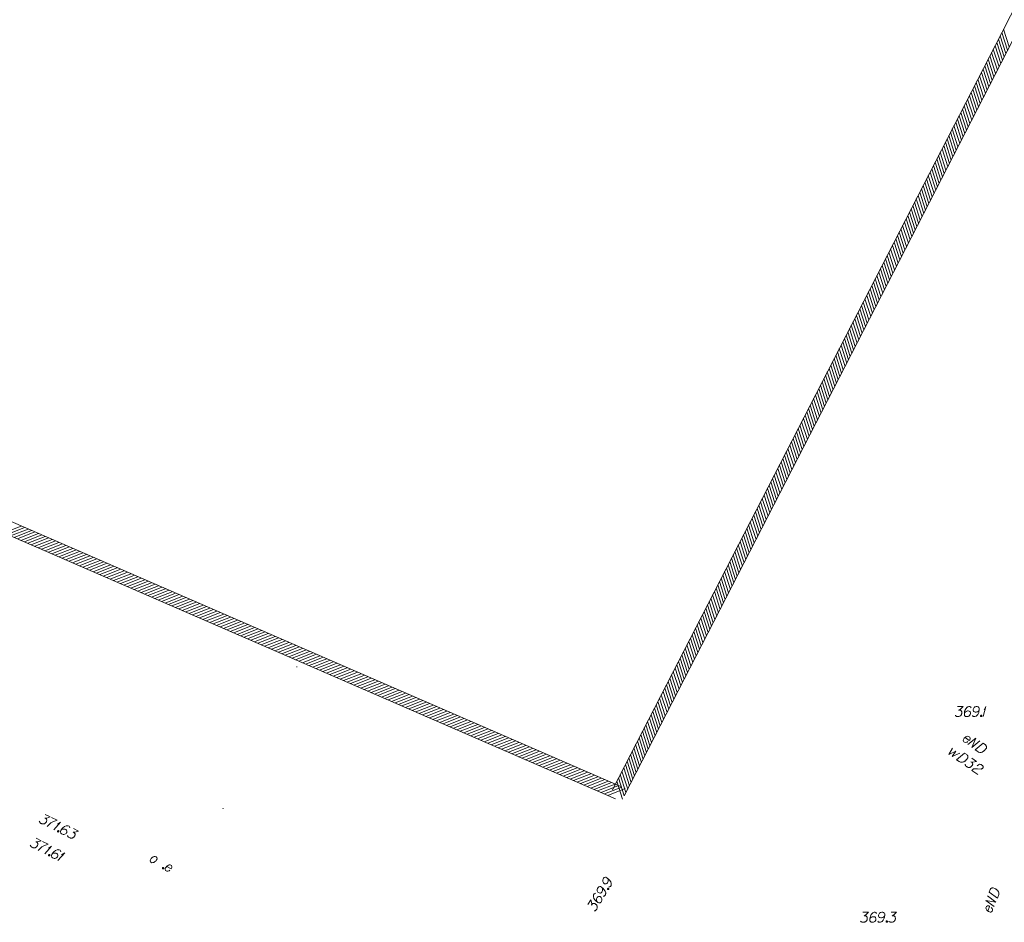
# Model space of a CAD drawing. Header units: metres. Extents: x 5555129 to 5556676, y 5635595 to 5636517.
# Tile 183 of 255: x 5556334 to 5556408, y 5636011 to 5636079. Entities that reach past the tile are written whole.
import ezdxf

# ---------------------------------------------------------------- set-up
doc = ezdxf.new("R2010")
doc.units = ezdxf.units.M
doc.header["$MEASUREMENT"] = 0
for name, color, linetype, lineweight in [('#digitalizacja', 7, 'Continuous', 18), ('#skartowane', 7, 'Continuous', 18), ('#zakres', 7, 'Continuous', 18), ('#zmodyfikowane', 7, 'Continuous', 18), ('#ZUDP', 7, 'Continuous', 18)]:
    doc.layers.add(name, color=color, linetype=linetype, lineweight=lineweight)

# ---------------------------------------------------------------- blocks, each defined once
blk = doc.blocks.new('*U1891')
at = {"layer": '#skartowane', "color": 7, "linetype": 'ByBlock', "lineweight": 18}
for q in [(5555292.002, 5636268.501), (5555292.055, 5636268.997)]:
    blk.add_line((5555292.203, 5636269.251), q, dxfattribs=at)
blk = doc.blocks.new('*U1904')
at = {"layer": '#skartowane', "color": 7, "linetype": 'ByBlock', "lineweight": 18}
for q in [(5555222.465, 5636260.029), (5555222.735, 5636260.448)]:
    blk.add_line((5555222.981, 5636260.609), q, dxfattribs=at)
blk = doc.blocks.new('*U1905')
at = {"layer": '#skartowane', "color": 7, "linetype": 'ByBlock', "lineweight": 18}
for q in [(5555221.791, 5636258.238), (5555222.063, 5636258.657)]:
    blk.add_line((5555222.309, 5636258.817), q, dxfattribs=at)
blk = doc.blocks.new('*U1906')
at = {"layer": '#skartowane', "color": 7, "linetype": 'ByBlock', "lineweight": 18}
for q in [(5555222.781, 5636257.737), (5555223.053, 5636258.155)]:
    blk.add_line((5555223.299, 5636258.315), q, dxfattribs=at)

msp = doc.modelspace()

# ---------------------------------------------------------------- hatches: boundary and pattern name
at = {"layer": '#zmodyfikowane', "linetype": 'Continuous', "lineweight": 18}
h = msp.add_hatch(color=7, dxfattribs=at)
edge = h.paths.add_edge_path()
edge.add_arc((5556355.222, 5636030.537), 0.045, 0, 360)
h = msp.add_hatch(color=7, dxfattribs=at)
edge = h.paths.add_edge_path()
edge.add_arc((5556349.702, 5636019.927), 0.045, 0, 360)

# ---------------------------------------------------------------- linework, layer by layer
at = {"layer": '#digitalizacja', "color": 1, "linetype": 'Continuous', "lineweight": 18, "flags": 128}
for points in [[(5556405.213, 5636025.252), (5556405.519, 5636025.03), (5556405.559, 5636025.075), (5556405.58, 5636025.125), (5556405.592, 5636025.182), (5556405.566, 5636025.266), (5556405.521, 5636025.306), (5556405.476, 5636025.324), (5556405.403, 5636025.333), (5556405.345, 5636025.324), (5556405.278, 5636025.292), (5556405.231, 5636025.267), (5556405.153, 5636025.2), (5556405.115, 5636025.147), (5556405.089, 5636025.101), (5556405.076, 5636025.052), (5556405.095, 5636024.958), (5556405.13, 5636024.925), (5556405.172, 5636024.903), (5556405.177, 5636024.899), (5556405.26, 5636024.883), (5556405.317, 5636024.892), (5556405.349, 5636024.906), (5556405.357, 5636024.907), (5556405.412, 5636024.933)], [(5556405.422, 5636024.714), (5556406.024, 5636025.205), (5556405.719, 5636024.5), (5556406.321, 5636024.99)], [(5556406.57, 5636024.811), (5556406.732, 5636024.693), (5556406.762, 5636024.664), (5556406.773, 5636024.649), (5556406.79, 5636024.622), (5556406.798, 5636024.602), (5556406.805, 5636024.582), (5556406.812, 5636024.541), (5556406.812, 5636024.511), (5556406.802, 5636024.446), (5556406.726, 5636024.341), (5556406.686, 5636024.297), (5556406.664, 5636024.276), (5556406.642, 5636024.256), (5556406.62, 5636024.235), (5556406.593, 5636024.218), (5556406.563, 5636024.196), (5556406.513, 5636024.167), (5556406.489, 5636024.155), (5556406.413, 5636024.13), (5556406.359, 5636024.125), (5556406.303, 5636024.129), (5556406.246, 5636024.141), (5556406.201, 5636024.159), (5556406.154, 5636024.185), (5556405.968, 5636024.32), (5556406.57, 5636024.811)], [(5556407.009, 5636013.683), (5556407.085, 5636013.869), (5556407.106, 5636013.905), (5556407.118, 5636013.92), (5556407.14, 5636013.943), (5556407.158, 5636013.955), (5556407.175, 5636013.967), (5556407.214, 5636013.983), (5556407.242, 5636013.99), (5556407.308, 5636013.995), (5556407.429, 5636013.947), (5556407.481, 5636013.919), (5556407.506, 5636013.902), (5556407.531, 5636013.886), (5556407.556, 5636013.869), (5556407.579, 5636013.847), (5556407.608, 5636013.823), (5556407.648, 5636013.781), (5556407.666, 5636013.761), (5556407.708, 5636013.693), (5556407.725, 5636013.641), (5556407.735, 5636013.587), (5556407.737, 5636013.528), (5556407.73, 5636013.48), (5556407.715, 5636013.429), (5556407.629, 5636013.215), (5556407.009, 5636013.683)], [(5556407.376, 5636012.591), (5556406.756, 5636013.06), (5556407.513, 5636012.931), (5556406.894, 5636013.399)], [(5556406.904, 5636012.261), (5556407.046, 5636012.611), (5556406.993, 5636012.638), (5556406.94, 5636012.647), (5556406.881, 5636012.646), (5556406.806, 5636012.6), (5556406.778, 5636012.547), (5556406.771, 5636012.499), (5556406.78, 5636012.426), (5556406.802, 5636012.372), (5556406.849, 5636012.315), (5556406.884, 5636012.275), (5556406.968, 5636012.215), (5556407.028, 5636012.191), (5556407.08, 5636012.176), (5556407.13, 5636012.175), (5556407.217, 5636012.216), (5556407.24, 5636012.258), (5556407.253, 5636012.304), (5556407.255, 5636012.309), (5556407.251, 5636012.394), (5556407.228, 5636012.448), (5556407.207, 5636012.475), (5556407.204, 5636012.483), (5556407.166, 5636012.53)]]:
    msp.add_lwpolyline(points, dxfattribs=at)
at = {"layer": '#digitalizacja', "color": 5, "linetype": 'Continuous', "lineweight": 18, "flags": 128}
for points in [[(5556404.271, 5636024.444), (5556404.004, 5636023.975), (5556404.516, 5636024.217), (5556404.242, 5636023.811), (5556404.812, 5636024.084)], [(5556405.174, 5636024.078), (5556405.339, 5636023.964), (5556405.37, 5636023.935), (5556405.381, 5636023.921), (5556405.399, 5636023.894), (5556405.406, 5636023.874), (5556405.414, 5636023.854), (5556405.422, 5636023.813), (5556405.423, 5636023.784), (5556405.414, 5636023.718), (5556405.34, 5636023.612), (5556405.301, 5636023.566), (5556405.28, 5636023.546), (5556405.258, 5636023.525), (5556405.236, 5636023.504), (5556405.21, 5636023.486), (5556405.18, 5636023.464), (5556405.13, 5636023.433), (5556405.107, 5636023.421), (5556405.031, 5636023.394), (5556404.977, 5636023.389), (5556404.921, 5636023.391), (5556404.864, 5636023.402), (5556404.819, 5636023.419), (5556404.772, 5636023.444), (5556404.582, 5636023.576), (5556405.174, 5636024.078)], [(5556405.728, 5636023.695), (5556406.068, 5636023.46), (5556405.793, 5636023.406), (5556405.649, 5636023.426), (5556405.737, 5636023.366), (5556405.753, 5636023.347), (5556405.759, 5636023.336), (5556405.765, 5636023.324), (5556405.772, 5636023.313), (5556405.781, 5636023.285), (5556405.781, 5636023.263), (5556405.78, 5636023.242), (5556405.775, 5636023.224), (5556405.761, 5636023.183), (5556405.746, 5636023.151), (5556405.736, 5636023.136), (5556405.723, 5636023.117), (5556405.698, 5636023.091), (5556405.679, 5636023.075), (5556405.661, 5636023.059), (5556405.646, 5636023.048), (5556405.634, 5636023.041), (5556405.623, 5636023.035), (5556405.611, 5636023.029), (5556405.592, 5636023.021), (5556405.563, 5636023.012), (5556405.539, 5636023.007), (5556405.522, 5636023.004), (5556405.501, 5636023.004), (5556405.48, 5636023.005), (5556405.454, 5636023.009), (5556405.441, 5636023.01), (5556405.4, 5636023.024), (5556405.367, 5636023.04), (5556405.345, 5636023.048), (5556405.311, 5636023.072), (5556405.275, 5636023.103), (5556405.264, 5636023.118), (5556405.253, 5636023.133), (5556405.241, 5636023.148), (5556405.234, 5636023.168), (5556405.226, 5636023.188), (5556405.215, 5636023.224), (5556405.214, 5636023.253)], [(5556406.127, 5636023.131), (5556406.216, 5636023.207), (5556406.295, 5636023.238), (5556406.355, 5636023.232), (5556406.409, 5636023.216), (5556406.446, 5636023.198), (5556406.471, 5636023.181), (5556406.511, 5636023.146), (5556406.533, 5636023.116), (5556406.545, 5636023.101), (5556406.564, 5636023.066), (5556406.565, 5636023.037), (5556406.561, 5636023.011), (5556406.556, 5636022.993), (5556406.547, 5636022.97), (5556406.53, 5636022.946), (5556406.509, 5636022.925), (5556406.494, 5636022.914), (5556406.471, 5636022.901), (5556406.443, 5636022.892), (5556406.418, 5636022.887), (5556406.135, 5636022.903), (5556405.848, 5636022.894), (5556405.723, 5636022.786), (5556406.165, 5636022.48)]]:
    msp.add_lwpolyline(points, dxfattribs=at)
at = {"layer": '#skartowane', "color": 7, "linetype": 'Continuous', "lineweight": 18, "flags": 128}
for points in [[(5556404.643, 5636027.559), (5556405.056, 5636027.559), (5556404.861, 5636027.358), (5556404.731, 5636027.293), (5556404.837, 5636027.293), (5556404.861, 5636027.287), (5556404.873, 5636027.281), (5556404.885, 5636027.275), (5556404.896, 5636027.269), (5556404.92, 5636027.251), (5556404.932, 5636027.234), (5556404.944, 5636027.216), (5556404.95, 5636027.198), (5556404.961, 5636027.157), (5556404.967, 5636027.122), (5556404.967, 5636027.104), (5556404.967, 5636027.08), (5556404.961, 5636027.045), (5556404.955, 5636027.021), (5556404.95, 5636026.998), (5556404.944, 5636026.98), (5556404.938, 5636026.968), (5556404.932, 5636026.956), (5556404.926, 5636026.944), (5556404.914, 5636026.927), (5556404.896, 5636026.903), (5556404.879, 5636026.885), (5556404.867, 5636026.874), (5556404.849, 5636026.862), (5556404.832, 5636026.85), (5556404.808, 5636026.838), (5556404.796, 5636026.832), (5556404.755, 5636026.82), (5556404.719, 5636026.815), (5556404.696, 5636026.809), (5556404.654, 5636026.809), (5556404.607, 5636026.815), (5556404.589, 5636026.82), (5556404.572, 5636026.826), (5556404.554, 5636026.832), (5556404.536, 5636026.844), (5556404.518, 5636026.856), (5556404.489, 5636026.879), (5556404.471, 5636026.903)], [(5556405.664, 5636027.476), (5556405.617, 5636027.541), (5556405.564, 5636027.559), (5556405.481, 5636027.559), (5556405.422, 5636027.535), (5556405.387, 5636027.523), (5556405.357, 5636027.505), (5556405.263, 5636027.399), (5556405.198, 5636027.257), (5556405.18, 5636027.181), (5556405.156, 5636027.009), (5556405.156, 5636026.921), (5556405.18, 5636026.885), (5556405.227, 5636026.838), (5556405.245, 5636026.826), (5556405.304, 5636026.809), (5556405.381, 5636026.809), (5556405.44, 5636026.82), (5556405.481, 5636026.832), (5556405.54, 5636026.879), (5556405.599, 5636026.974), (5556405.617, 5636027.033), (5556405.617, 5636027.08), (5556405.587, 5636027.157), (5556405.564, 5636027.186), (5556405.522, 5636027.21), (5556405.452, 5636027.228), (5556405.398, 5636027.228), (5556405.333, 5636027.21), (5556405.292, 5636027.192), (5556405.221, 5636027.145), (5556405.186, 5636027.116), (5556405.168, 5636027.098)], [(5556405.764, 5636026.891), (5556405.812, 5636026.826), (5556405.865, 5636026.809), (5556405.948, 5636026.809), (5556406.007, 5636026.832), (5556406.042, 5636026.844), (5556406.072, 5636026.862), (5556406.166, 5636026.968), (5556406.231, 5636027.11), (5556406.249, 5636027.186), (5556406.272, 5636027.358), (5556406.272, 5636027.446), (5556406.249, 5636027.482), (5556406.201, 5636027.529), (5556406.184, 5636027.541), (5556406.125, 5636027.559), (5556406.048, 5636027.559), (5556405.989, 5636027.547), (5556405.948, 5636027.535), (5556405.888, 5636027.488), (5556405.829, 5636027.393), (5556405.812, 5636027.334), (5556405.812, 5636027.287), (5556405.841, 5636027.21), (5556405.865, 5636027.181), (5556405.906, 5636027.157), (5556405.977, 5636027.139), (5556406.03, 5636027.139), (5556406.095, 5636027.157), (5556406.137, 5636027.175), (5556406.207, 5636027.222), (5556406.243, 5636027.251), (5556406.26, 5636027.269)], [(5556406.408, 5636026.909), (5556406.438, 5636026.909), (5556406.455, 5636026.897), (5556406.473, 5636026.874), (5556406.473, 5636026.844), (5556406.455, 5636026.82), (5556406.438, 5636026.809), (5556406.408, 5636026.809), (5556406.39, 5636026.82), (5556406.373, 5636026.844), (5556406.373, 5636026.874), (5556406.39, 5636026.897), (5556406.408, 5636026.909)], [(5556336.403, 5636019.494), (5556336.772, 5636019.309), (5556336.508, 5636019.217), (5556336.363, 5636019.217), (5556336.458, 5636019.169), (5556336.476, 5636019.154), (5556336.484, 5636019.143), (5556336.492, 5636019.132), (5556336.5, 5636019.122), (5556336.513, 5636019.095), (5556336.515, 5636019.074), (5556336.518, 5636019.053), (5556336.515, 5636019.035), (5556336.507, 5636018.992), (5556336.497, 5636018.958), (5556336.489, 5636018.942), (5556336.478, 5636018.921), (5556336.457, 5636018.892), (5556336.441, 5636018.874), (5556336.425, 5636018.855), (5556336.412, 5636018.842), (5556336.401, 5636018.834), (5556336.391, 5636018.826), (5556336.38, 5636018.818), (5556336.362, 5636018.808), (5556336.335, 5636018.795), (5556336.311, 5636018.787), (5556336.296, 5636018.782), (5556336.274, 5636018.779), (5556336.253, 5636018.776), (5556336.227, 5636018.776), (5556336.214, 5636018.776), (5556336.171, 5636018.785), (5556336.137, 5636018.795), (5556336.113, 5636018.801), (5556336.076, 5636018.819), (5556336.037, 5636018.846), (5556336.024, 5636018.859), (5556336.011, 5636018.872), (5556335.997, 5636018.885), (5556335.987, 5636018.904), (5556335.976, 5636018.922), (5556335.961, 5636018.957), (5556335.955, 5636018.986)], [(5556336.862, 5636019.264), (5556337.284, 5636019.051), (5556337.244, 5636019.038), (5556337.009, 5636018.952), (5556336.829, 5636018.857), (5556336.678, 5636018.715), (5556336.556, 5636018.578)], [(5556338.238, 5636018.479), (5556338.225, 5636018.558), (5556338.186, 5636018.598), (5556338.112, 5636018.635), (5556338.049, 5636018.64), (5556338.012, 5636018.646), (5556337.977, 5636018.643), (5556337.845, 5636018.591), (5556337.724, 5636018.493), (5556337.673, 5636018.433), (5556337.575, 5636018.29), (5556337.535, 5636018.211), (5556337.541, 5636018.169), (5556337.562, 5636018.105), (5556337.572, 5636018.087), (5556337.617, 5636018.044), (5556337.685, 5636018.01), (5556337.743, 5636017.994), (5556337.786, 5636017.986), (5556337.86, 5636018.002), (5556337.955, 5636018.059), (5556337.997, 5636018.104), (5556338.018, 5636018.146), (5556338.027, 5636018.228), (5556338.019, 5636018.265), (5556337.992, 5636018.305), (5556337.937, 5636018.353), (5556337.89, 5636018.377), (5556337.824, 5636018.39), (5556337.779, 5636018.393), (5556337.694, 5636018.382), (5556337.649, 5636018.372), (5556337.625, 5636018.364)], [(5556338.518, 5636018.431), (5556338.888, 5636018.245), (5556338.623, 5636018.153), (5556338.478, 5636018.153), (5556338.573, 5636018.106), (5556338.591, 5636018.09), (5556338.599, 5636018.079), (5556338.607, 5636018.069), (5556338.615, 5636018.058), (5556338.628, 5636018.032), (5556338.631, 5636018.01), (5556338.633, 5636017.989), (5556338.631, 5636017.971), (5556338.623, 5636017.929), (5556338.612, 5636017.894), (5556338.604, 5636017.878), (5556338.593, 5636017.857), (5556338.572, 5636017.828), (5556338.556, 5636017.81), (5556338.541, 5636017.791), (5556338.527, 5636017.778), (5556338.517, 5636017.77), (5556338.506, 5636017.762), (5556338.496, 5636017.755), (5556338.477, 5636017.744), (5556338.451, 5636017.731), (5556338.427, 5636017.723), (5556338.411, 5636017.718), (5556338.39, 5636017.715), (5556338.369, 5636017.713), (5556338.342, 5636017.713), (5556338.329, 5636017.713), (5556338.287, 5636017.721), (5556338.253, 5636017.731), (5556338.229, 5636017.737), (5556338.192, 5636017.755), (5556338.152, 5636017.782), (5556338.139, 5636017.795), (5556338.126, 5636017.808), (5556338.113, 5636017.821), (5556338.102, 5636017.84), (5556338.092, 5636017.858), (5556338.076, 5636017.893), (5556338.071, 5636017.922)], [(5556335.732, 5636017.706), (5556336.101, 5636017.519), (5556335.836, 5636017.428), (5556335.691, 5636017.429), (5556335.786, 5636017.381), (5556335.804, 5636017.365), (5556335.812, 5636017.354), (5556335.82, 5636017.344), (5556335.828, 5636017.333), (5556335.841, 5636017.306), (5556335.844, 5636017.285), (5556335.846, 5636017.264), (5556335.843, 5636017.246), (5556335.835, 5636017.203), (5556335.825, 5636017.169), (5556335.817, 5636017.153), (5556335.806, 5636017.132), (5556335.785, 5636017.103), (5556335.769, 5636017.085), (5556335.753, 5636017.067), (5556335.739, 5636017.053), (5556335.729, 5636017.046), (5556335.718, 5636017.038), (5556335.708, 5636017.03), (5556335.689, 5636017.019), (5556335.663, 5636017.006), (5556335.639, 5636016.998), (5556335.623, 5636016.993), (5556335.602, 5636016.991), (5556335.581, 5636016.988), (5556335.554, 5636016.988), (5556335.541, 5636016.988), (5556335.499, 5636016.997), (5556335.465, 5636017.007), (5556335.441, 5636017.013), (5556335.404, 5636017.031), (5556335.365, 5636017.058), (5556335.351, 5636017.071), (5556335.338, 5636017.085), (5556335.325, 5636017.098), (5556335.315, 5636017.116), (5556335.304, 5636017.135), (5556335.288, 5636017.169), (5556335.283, 5636017.198)], [(5556337.382, 5636018.275), (5556337.409, 5636018.261), (5556337.419, 5636018.243), (5556337.424, 5636018.214), (5556337.411, 5636018.187), (5556337.385, 5636018.174), (5556337.364, 5636018.172), (5556337.337, 5636018.185), (5556337.327, 5636018.204), (5556337.321, 5636018.233), (5556337.335, 5636018.259), (5556337.361, 5636018.272), (5556337.382, 5636018.275)], [(5556336.191, 5636017.474), (5556336.612, 5636017.26), (5556336.572, 5636017.247), (5556336.337, 5636017.161), (5556336.157, 5636017.067), (5556336.006, 5636016.925), (5556335.883, 5636016.789)], [(5556336.708, 5636016.483), (5556336.735, 5636016.47), (5556336.745, 5636016.452), (5556336.75, 5636016.422), (5556336.737, 5636016.396), (5556336.71, 5636016.383), (5556336.689, 5636016.38), (5556336.663, 5636016.394), (5556336.653, 5636016.412), (5556336.647, 5636016.441), (5556336.661, 5636016.468), (5556336.687, 5636016.481), (5556336.708, 5636016.483)], [(5556337.565, 5636016.685), (5556337.552, 5636016.764), (5556337.513, 5636016.804), (5556337.439, 5636016.841), (5556337.376, 5636016.847), (5556337.339, 5636016.853), (5556337.304, 5636016.85), (5556337.172, 5636016.798), (5556337.05, 5636016.701), (5556337, 5636016.64), (5556336.901, 5636016.498), (5556336.861, 5636016.419), (5556336.866, 5636016.377), (5556336.887, 5636016.313), (5556336.898, 5636016.295), (5556336.942, 5636016.252), (5556337.011, 5636016.218), (5556337.069, 5636016.202), (5556337.111, 5636016.193), (5556337.185, 5636016.209), (5556337.28, 5636016.267), (5556337.323, 5636016.311), (5556337.344, 5636016.353), (5556337.352, 5636016.435), (5556337.345, 5636016.472), (5556337.318, 5636016.512), (5556337.263, 5636016.56), (5556337.216, 5636016.584), (5556337.15, 5636016.597), (5556337.105, 5636016.6), (5556337.021, 5636016.59), (5556336.976, 5636016.58), (5556336.952, 5636016.572)], [(5556378.56, 5636014.063), (5556378.64, 5636014.07), (5556378.682, 5636014.107), (5556378.725, 5636014.178), (5556378.735, 5636014.24), (5556378.743, 5636014.277), (5556378.743, 5636014.311), (5556378.7, 5636014.447), (5556378.612, 5636014.576), (5556378.555, 5636014.63), (5556378.421, 5636014.738), (5556378.345, 5636014.784), (5556378.302, 5636014.782), (5556378.237, 5636014.766), (5556378.218, 5636014.757), (5556378.173, 5636014.715), (5556378.133, 5636014.649), (5556378.113, 5636014.593), (5556378.102, 5636014.551), (5556378.112, 5636014.476), (5556378.163, 5636014.377), (5556378.204, 5636014.331), (5556378.245, 5636014.307), (5556378.326, 5636014.293), (5556378.363, 5636014.298), (5556378.405, 5636014.321), (5556378.456, 5636014.373), (5556378.484, 5636014.419), (5556378.502, 5636014.483), (5556378.508, 5636014.528), (5556378.504, 5636014.613), (5556378.497, 5636014.659), (5556378.491, 5636014.683)], [(5556378.144, 5636013.369), (5556378.224, 5636013.376), (5556378.266, 5636013.413), (5556378.309, 5636013.484), (5556378.319, 5636013.547), (5556378.327, 5636013.583), (5556378.327, 5636013.617), (5556378.284, 5636013.753), (5556378.196, 5636013.882), (5556378.139, 5636013.936), (5556378.005, 5636014.045), (5556377.929, 5636014.09), (5556377.886, 5636014.088), (5556377.821, 5636014.072), (5556377.802, 5636014.063), (5556377.757, 5636014.021), (5556377.717, 5636013.956), (5556377.697, 5636013.899), (5556377.686, 5636013.857), (5556377.696, 5636013.782), (5556377.746, 5636013.683), (5556377.788, 5636013.638), (5556377.829, 5636013.613), (5556377.91, 5636013.599), (5556377.947, 5636013.604), (5556377.989, 5636013.627), (5556378.04, 5636013.679), (5556378.068, 5636013.725), (5556378.086, 5636013.79), (5556378.092, 5636013.834), (5556378.088, 5636013.919), (5556378.081, 5636013.965), (5556378.075, 5636013.989)], [(5556378.459, 5636013.93), (5556378.475, 5636013.956), (5556378.494, 5636013.965), (5556378.523, 5636013.968), (5556378.549, 5636013.953), (5556378.56, 5636013.925), (5556378.561, 5636013.904), (5556378.545, 5636013.879), (5556378.526, 5636013.87), (5556378.497, 5636013.867), (5556378.472, 5636013.882), (5556378.46, 5636013.909), (5556378.459, 5636013.93)], [(5556377.591, 5636013.584), (5556377.511, 5636013.577), (5556377.468, 5636013.54), (5556377.426, 5636013.469), (5556377.415, 5636013.407), (5556377.407, 5636013.37), (5556377.407, 5636013.336), (5556377.45, 5636013.2), (5556377.538, 5636013.071), (5556377.595, 5636013.017), (5556377.729, 5636012.908), (5556377.805, 5636012.863), (5556377.848, 5636012.865), (5556377.913, 5636012.881), (5556377.932, 5636012.89), (5556377.978, 5636012.932), (5556378.017, 5636012.998), (5556378.037, 5636013.054), (5556378.048, 5636013.096), (5556378.038, 5636013.171), (5556377.988, 5636013.27), (5556377.946, 5636013.316), (5556377.906, 5636013.34), (5556377.825, 5636013.354), (5556377.787, 5636013.349), (5556377.746, 5636013.326), (5556377.694, 5636013.274), (5556377.667, 5636013.228), (5556377.648, 5636013.164), (5556377.642, 5636013.119), (5556377.646, 5636013.034), (5556377.654, 5636012.988), (5556377.66, 5636012.964)], [(5556376.994, 5636012.75), (5556377.207, 5636013.105), (5556377.279, 5636012.834), (5556377.268, 5636012.69), (5556377.322, 5636012.781), (5556377.34, 5636012.798), (5556377.351, 5636012.805), (5556377.362, 5636012.812), (5556377.373, 5636012.819), (5556377.4, 5636012.83), (5556377.422, 5636012.831), (5556377.443, 5636012.832), (5556377.461, 5636012.828), (5556377.503, 5636012.817), (5556377.536, 5636012.804), (5556377.551, 5636012.795), (5556377.572, 5636012.783), (5556377.599, 5636012.76), (5556377.616, 5636012.742), (5556377.633, 5636012.725), (5556377.645, 5636012.711), (5556377.653, 5636012.7), (5556377.66, 5636012.689), (5556377.667, 5636012.678), (5556377.676, 5636012.658), (5556377.687, 5636012.631), (5556377.693, 5636012.607), (5556377.697, 5636012.59), (5556377.698, 5636012.569), (5556377.699, 5636012.548), (5556377.697, 5636012.522), (5556377.696, 5636012.508), (5556377.685, 5636012.467), (5556377.672, 5636012.433), (5556377.665, 5636012.41), (5556377.644, 5636012.375), (5556377.614, 5636012.337), (5556377.6, 5636012.325), (5556377.586, 5636012.313), (5556377.572, 5636012.301), (5556377.552, 5636012.292), (5556377.533, 5636012.282), (5556377.498, 5636012.269), (5556377.468, 5636012.266)], [(5556397.569, 5636012.165), (5556397.983, 5636012.165), (5556397.788, 5636011.965), (5556397.658, 5636011.9), (5556397.764, 5636011.9), (5556397.788, 5636011.894), (5556397.799, 5636011.888), (5556397.811, 5636011.882), (5556397.823, 5636011.876), (5556397.847, 5636011.858), (5556397.858, 5636011.841), (5556397.87, 5636011.823), (5556397.876, 5636011.805), (5556397.888, 5636011.764), (5556397.894, 5636011.728), (5556397.894, 5636011.711), (5556397.894, 5636011.687), (5556397.888, 5636011.652), (5556397.882, 5636011.628), (5556397.876, 5636011.604), (5556397.87, 5636011.587), (5556397.864, 5636011.575), (5556397.858, 5636011.563), (5556397.853, 5636011.551), (5556397.841, 5636011.534), (5556397.823, 5636011.51), (5556397.805, 5636011.492), (5556397.794, 5636011.48), (5556397.776, 5636011.469), (5556397.758, 5636011.457), (5556397.735, 5636011.445), (5556397.723, 5636011.439), (5556397.681, 5636011.427), (5556397.646, 5636011.421), (5556397.622, 5636011.415), (5556397.581, 5636011.415), (5556397.534, 5636011.421), (5556397.516, 5636011.427), (5556397.498, 5636011.433), (5556397.481, 5636011.439), (5556397.463, 5636011.451), (5556397.445, 5636011.463), (5556397.416, 5636011.486), (5556397.398, 5636011.51)], [(5556398.591, 5636012.083), (5556398.543, 5636012.148), (5556398.49, 5636012.165), (5556398.408, 5636012.165), (5556398.349, 5636012.142), (5556398.313, 5636012.13), (5556398.284, 5636012.112), (5556398.189, 5636012.006), (5556398.124, 5636011.864), (5556398.106, 5636011.788), (5556398.083, 5636011.616), (5556398.083, 5636011.528), (5556398.106, 5636011.492), (5556398.154, 5636011.445), (5556398.171, 5636011.433), (5556398.231, 5636011.415), (5556398.307, 5636011.415), (5556398.366, 5636011.427), (5556398.408, 5636011.439), (5556398.467, 5636011.486), (5556398.526, 5636011.581), (5556398.543, 5636011.64), (5556398.543, 5636011.687), (5556398.514, 5636011.764), (5556398.49, 5636011.793), (5556398.449, 5636011.817), (5556398.378, 5636011.835), (5556398.325, 5636011.835), (5556398.26, 5636011.817), (5556398.219, 5636011.799), (5556398.148, 5636011.752), (5556398.112, 5636011.723), (5556398.095, 5636011.705)], [(5556398.691, 5636011.498), (5556398.738, 5636011.433), (5556398.791, 5636011.415), (5556398.874, 5636011.415), (5556398.933, 5636011.439), (5556398.969, 5636011.451), (5556398.998, 5636011.469), (5556399.093, 5636011.575), (5556399.158, 5636011.717), (5556399.175, 5636011.793), (5556399.199, 5636011.965), (5556399.199, 5636012.053), (5556399.175, 5636012.089), (5556399.128, 5636012.136), (5556399.11, 5636012.148), (5556399.051, 5636012.165), (5556398.975, 5636012.165), (5556398.915, 5636012.154), (5556398.874, 5636012.142), (5556398.815, 5636012.095), (5556398.756, 5636012), (5556398.738, 5636011.941), (5556398.738, 5636011.894), (5556398.768, 5636011.817), (5556398.791, 5636011.788), (5556398.833, 5636011.764), (5556398.904, 5636011.746), (5556398.957, 5636011.746), (5556399.022, 5636011.764), (5556399.063, 5636011.782), (5556399.134, 5636011.829), (5556399.169, 5636011.858), (5556399.187, 5636011.876)], [(5556399.671, 5636012.165), (5556400.085, 5636012.165), (5556399.89, 5636011.965), (5556399.76, 5636011.9), (5556399.866, 5636011.9), (5556399.89, 5636011.894), (5556399.902, 5636011.888), (5556399.913, 5636011.882), (5556399.925, 5636011.876), (5556399.949, 5636011.858), (5556399.961, 5636011.841), (5556399.972, 5636011.823), (5556399.978, 5636011.805), (5556399.99, 5636011.764), (5556399.996, 5636011.728), (5556399.996, 5636011.711), (5556399.996, 5636011.687), (5556399.99, 5636011.652), (5556399.984, 5636011.628), (5556399.978, 5636011.604), (5556399.972, 5636011.587), (5556399.967, 5636011.575), (5556399.961, 5636011.563), (5556399.955, 5636011.551), (5556399.943, 5636011.534), (5556399.925, 5636011.51), (5556399.908, 5636011.492), (5556399.896, 5636011.48), (5556399.878, 5636011.469), (5556399.86, 5636011.457), (5556399.837, 5636011.445), (5556399.825, 5636011.439), (5556399.783, 5636011.427), (5556399.748, 5636011.421), (5556399.724, 5636011.415), (5556399.683, 5636011.415), (5556399.636, 5636011.421), (5556399.618, 5636011.427), (5556399.6, 5636011.433), (5556399.583, 5636011.439), (5556399.565, 5636011.451), (5556399.547, 5636011.463), (5556399.518, 5636011.486), (5556399.5, 5636011.51)], [(5556399.335, 5636011.516), (5556399.364, 5636011.516), (5556399.382, 5636011.504), (5556399.4, 5636011.48), (5556399.4, 5636011.451), (5556399.382, 5636011.427), (5556399.364, 5636011.415), (5556399.335, 5636011.415), (5556399.317, 5636011.427), (5556399.299, 5636011.451), (5556399.299, 5636011.48), (5556399.317, 5636011.504), (5556399.335, 5636011.516)]]:
    msp.add_lwpolyline(points, dxfattribs=at)
at = {"layer": '#zakres', "color": 134, "linetype": 'Continuous', "lineweight": 18}
for p, q in [((5556437.027, 5636134.536), (5556407.927, 5636077.936)), ((5556408.521, 5636076.916), (5556408.094, 5636078.249)), ((5556407.927, 5636077.936), (5556378.827, 5636021.336)), ((5556408.816, 5636077.479), (5556379.716, 5636020.879)), ((5556408.137, 5636076.169), (5556407.71, 5636077.502)), ((5556408.265, 5636076.418), (5556407.838, 5636077.751)), ((5556408.393, 5636076.667), (5556407.966, 5636078)), ((5556407.753, 5636075.422), (5556407.325, 5636076.755)), ((5556407.881, 5636075.671), (5556407.454, 5636077.004)), ((5556408.009, 5636075.92), (5556407.582, 5636077.253)), ((5556407.369, 5636074.675), (5556406.941, 5636076.008)), ((5556407.497, 5636074.924), (5556407.069, 5636076.257)), ((5556407.625, 5636075.173), (5556407.197, 5636076.506)), ((5556406.985, 5636073.928), (5556406.557, 5636075.261)), ((5556407.113, 5636074.177), (5556406.685, 5636075.51)), ((5556407.241, 5636074.426), (5556406.813, 5636075.759)), ((5556406.601, 5636073.181), (5556406.173, 5636074.514)), ((5556406.729, 5636073.43), (5556406.301, 5636074.763)), ((5556406.857, 5636073.679), (5556406.429, 5636075.012)), ((5556406.217, 5636072.434), (5556405.789, 5636073.767)), ((5556406.345, 5636072.683), (5556405.917, 5636074.016)), ((5556406.473, 5636072.932), (5556406.045, 5636074.265)), ((5556405.833, 5636071.687), (5556405.405, 5636073.02)), ((5556405.961, 5636071.936), (5556405.533, 5636073.269)), ((5556406.089, 5636072.185), (5556405.661, 5636073.518)), ((5556405.449, 5636070.94), (5556405.021, 5636072.273)), ((5556405.577, 5636071.189), (5556405.149, 5636072.522)), ((5556405.705, 5636071.438), (5556405.277, 5636072.771)), ((5556405.065, 5636070.193), (5556404.637, 5636071.526)), ((5556405.193, 5636070.442), (5556404.765, 5636071.775)), ((5556405.321, 5636070.691), (5556404.893, 5636072.024)), ((5556404.681, 5636069.446), (5556404.253, 5636070.779)), ((5556404.809, 5636069.695), (5556404.381, 5636071.028)), ((5556404.937, 5636069.944), (5556404.509, 5636071.277)), ((5556404.296, 5636068.699), (5556403.869, 5636070.032)), ((5556404.425, 5636068.948), (5556403.997, 5636070.281)), ((5556404.553, 5636069.197), (5556404.125, 5636070.53)), ((5556403.912, 5636067.952), (5556403.485, 5636069.285)), ((5556404.04, 5636068.201), (5556403.613, 5636069.534)), ((5556404.168, 5636068.45), (5556403.741, 5636069.783)), ((5556403.528, 5636067.205), (5556403.101, 5636068.538)), ((5556403.656, 5636067.454), (5556403.229, 5636068.787)), ((5556403.784, 5636067.703), (5556403.357, 5636069.036)), ((5556403.144, 5636066.458), (5556402.716, 5636067.791)), ((5556403.272, 5636066.707), (5556402.845, 5636068.04)), ((5556403.4, 5636066.956), (5556402.973, 5636068.289)), ((5556402.76, 5636065.711), (5556402.332, 5636067.044)), ((5556402.888, 5636065.96), (5556402.46, 5636067.293)), ((5556403.016, 5636066.209), (5556402.588, 5636067.542)), ((5556402.376, 5636064.964), (5556401.948, 5636066.297)), ((5556402.504, 5636065.213), (5556402.076, 5636066.546)), ((5556402.632, 5636065.462), (5556402.204, 5636066.795)), ((5556401.992, 5636064.217), (5556401.564, 5636065.55)), ((5556402.12, 5636064.466), (5556401.692, 5636065.799)), ((5556402.248, 5636064.715), (5556401.82, 5636066.048)), ((5556401.608, 5636063.47), (5556401.18, 5636064.803)), ((5556401.736, 5636063.719), (5556401.308, 5636065.052)), ((5556401.864, 5636063.968), (5556401.436, 5636065.301)), ((5556401.224, 5636062.722), (5556400.796, 5636064.056)), ((5556401.352, 5636062.972), (5556400.924, 5636064.305)), ((5556401.48, 5636063.221), (5556401.052, 5636064.554)), ((5556400.84, 5636061.975), (5556400.412, 5636063.308)), ((5556400.968, 5636062.224), (5556400.54, 5636063.558)), ((5556401.096, 5636062.473), (5556400.668, 5636063.807)), ((5556400.456, 5636061.228), (5556400.028, 5636062.561)), ((5556400.584, 5636061.477), (5556400.156, 5636062.81)), ((5556400.712, 5636061.726), (5556400.284, 5636063.059)), ((5556400.072, 5636060.481), (5556399.644, 5636061.814)), ((5556400.2, 5636060.73), (5556399.772, 5636062.063)), ((5556400.328, 5636060.979), (5556399.9, 5636062.312)), ((5556399.816, 5636059.983), (5556399.388, 5636061.316)), ((5556399.944, 5636060.232), (5556399.516, 5636061.565)), ((5556399.431, 5636059.236), (5556399.004, 5636060.569)), ((5556399.559, 5636059.485), (5556399.132, 5636060.818)), ((5556399.688, 5636059.734), (5556399.26, 5636061.067)), ((5556399.047, 5636058.489), (5556398.62, 5636059.822)), ((5556399.175, 5636058.738), (5556398.748, 5636060.071)), ((5556399.303, 5636058.987), (5556398.876, 5636060.32)), ((5556398.663, 5636057.742), (5556398.236, 5636059.075)), ((5556398.791, 5636057.991), (5556398.364, 5636059.324)), ((5556398.919, 5636058.24), (5556398.492, 5636059.573)), ((5556398.279, 5636056.995), (5556397.851, 5636058.328)), ((5556398.407, 5636057.244), (5556397.979, 5636058.577)), ((5556398.535, 5636057.493), (5556398.107, 5636058.826)), ((5556397.895, 5636056.248), (5556397.467, 5636057.581)), ((5556398.023, 5636056.497), (5556397.595, 5636057.83)), ((5556398.151, 5636056.746), (5556397.723, 5636058.079)), ((5556397.511, 5636055.501), (5556397.083, 5636056.834)), ((5556397.639, 5636055.75), (5556397.211, 5636057.083)), ((5556397.767, 5636055.999), (5556397.339, 5636057.332)), ((5556397.127, 5636054.754), (5556396.699, 5636056.087)), ((5556397.255, 5636055.003), (5556396.827, 5636056.336)), ((5556397.383, 5636055.252), (5556396.955, 5636056.585)), ((5556396.743, 5636054.007), (5556396.315, 5636055.34)), ((5556396.871, 5636054.256), (5556396.443, 5636055.589)), ((5556396.999, 5636054.505), (5556396.571, 5636055.838)), ((5556396.359, 5636053.26), (5556395.931, 5636054.593)), ((5556396.487, 5636053.509), (5556396.059, 5636054.842)), ((5556396.615, 5636053.758), (5556396.187, 5636055.091)), ((5556395.975, 5636052.513), (5556395.547, 5636053.846)), ((5556396.103, 5636052.762), (5556395.675, 5636054.095)), ((5556396.231, 5636053.011), (5556395.803, 5636054.344)), ((5556395.591, 5636051.766), (5556395.163, 5636053.099)), ((5556395.719, 5636052.015), (5556395.291, 5636053.348)), ((5556395.847, 5636052.264), (5556395.419, 5636053.597)), ((5556395.207, 5636051.019), (5556394.779, 5636052.352)), ((5556395.335, 5636051.268), (5556394.907, 5636052.601)), ((5556395.463, 5636051.517), (5556395.035, 5636052.85)), ((5556394.822, 5636050.272), (5556394.395, 5636051.605)), ((5556394.95, 5636050.521), (5556394.523, 5636051.854)), ((5556395.079, 5636050.77), (5556394.651, 5636052.103)), ((5556394.438, 5636049.525), (5556394.011, 5636050.858)), ((5556394.566, 5636049.774), (5556394.139, 5636051.107)), ((5556394.694, 5636050.023), (5556394.267, 5636051.356)), ((5556394.054, 5636048.778), (5556393.627, 5636050.111)), ((5556394.182, 5636049.027), (5556393.755, 5636050.36)), ((5556394.31, 5636049.276), (5556393.883, 5636050.609)), ((5556379.471, 5636021.566), (5556315.45, 5636049.401)), ((5556393.67, 5636048.031), (5556393.242, 5636049.364)), ((5556393.798, 5636048.28), (5556393.37, 5636049.613)), ((5556393.926, 5636048.529), (5556393.499, 5636049.862)), ((5556393.286, 5636047.284), (5556392.858, 5636048.617)), ((5556393.414, 5636047.533), (5556392.986, 5636048.866)), ((5556393.542, 5636047.782), (5556393.114, 5636049.115)), ((5556379.072, 5636020.649), (5556315.051, 5636048.484)), ((5556392.902, 5636046.536), (5556392.474, 5636047.87)), ((5556393.03, 5636046.785), (5556392.602, 5636048.119)), ((5556393.158, 5636047.034), (5556392.73, 5636048.368)), ((5556392.518, 5636045.789), (5556392.09, 5636047.122)), ((5556392.646, 5636046.038), (5556392.218, 5636047.371)), ((5556392.774, 5636046.287), (5556392.346, 5636047.62)), ((5556392.134, 5636045.042), (5556391.706, 5636046.375)), ((5556392.262, 5636045.291), (5556391.834, 5636046.624)), ((5556392.39, 5636045.54), (5556391.962, 5636046.873)), ((5556391.75, 5636044.295), (5556391.322, 5636045.628)), ((5556391.878, 5636044.544), (5556391.45, 5636045.877)), ((5556392.006, 5636044.793), (5556391.578, 5636046.126)), ((5556391.366, 5636043.548), (5556390.938, 5636044.881)), ((5556391.494, 5636043.797), (5556391.066, 5636045.13)), ((5556391.622, 5636044.046), (5556391.194, 5636045.379)), ((5556390.982, 5636042.801), (5556390.554, 5636044.134)), ((5556391.11, 5636043.05), (5556390.682, 5636044.383)), ((5556391.238, 5636043.299), (5556390.81, 5636044.632)), ((5556390.726, 5636042.303), (5556390.298, 5636043.636)), ((5556390.854, 5636042.552), (5556390.426, 5636043.885)), ((5556390.341, 5636041.556), (5556389.914, 5636042.889)), ((5556390.47, 5636041.805), (5556390.042, 5636043.138)), ((5556390.598, 5636042.054), (5556390.17, 5636043.387)), ((5556389.957, 5636040.809), (5556389.53, 5636042.142)), ((5556390.085, 5636041.058), (5556389.658, 5636042.391)), ((5556390.213, 5636041.307), (5556389.786, 5636042.64)), ((5556389.573, 5636040.062), (5556389.146, 5636041.395)), ((5556389.701, 5636040.311), (5556389.274, 5636041.644)), ((5556389.829, 5636040.56), (5556389.402, 5636041.893)), ((5556333.299, 5636040.556), (5556334.601, 5636041.069)), ((5556333.555, 5636040.444), (5556334.858, 5636040.957)), ((5556333.812, 5636040.332), (5556335.115, 5636040.846)), ((5556334.069, 5636040.221), (5556335.371, 5636040.734)), ((5556334.326, 5636040.109), (5556335.628, 5636040.622)), ((5556334.582, 5636039.997), (5556335.885, 5636040.511)), ((5556389.189, 5636039.315), (5556388.761, 5636040.648)), ((5556389.317, 5636039.564), (5556388.89, 5636040.897)), ((5556389.445, 5636039.813), (5556389.018, 5636041.146)), ((5556334.839, 5636039.886), (5556336.142, 5636040.399)), ((5556335.096, 5636039.774), (5556336.399, 5636040.287)), ((5556335.353, 5636039.663), (5556336.655, 5636040.176)), ((5556335.61, 5636039.551), (5556336.912, 5636040.064)), ((5556335.866, 5636039.439), (5556337.169, 5636039.952)), ((5556336.123, 5636039.328), (5556337.426, 5636039.841)), ((5556336.38, 5636039.216), (5556337.682, 5636039.729)), ((5556388.805, 5636038.568), (5556388.377, 5636039.901)), ((5556388.933, 5636038.817), (5556388.505, 5636040.15)), ((5556389.061, 5636039.066), (5556388.633, 5636040.399)), ((5556336.637, 5636039.104), (5556337.939, 5636039.617)), ((5556336.893, 5636038.993), (5556338.196, 5636039.506)), ((5556337.15, 5636038.881), (5556338.453, 5636039.394)), ((5556337.407, 5636038.769), (5556338.71, 5636039.283)), ((5556337.664, 5636038.658), (5556338.966, 5636039.171)), ((5556337.921, 5636038.546), (5556339.223, 5636039.059)), ((5556388.421, 5636037.821), (5556387.993, 5636039.154)), ((5556388.549, 5636038.07), (5556388.121, 5636039.403)), ((5556388.677, 5636038.319), (5556388.249, 5636039.652)), ((5556338.177, 5636038.434), (5556339.48, 5636038.948)), ((5556338.434, 5636038.323), (5556339.737, 5636038.836)), ((5556338.691, 5636038.211), (5556339.994, 5636038.724)), ((5556338.948, 5636038.1), (5556340.25, 5636038.613)), ((5556339.204, 5636037.988), (5556340.507, 5636038.501)), ((5556339.461, 5636037.876), (5556340.764, 5636038.389)), ((5556339.718, 5636037.765), (5556341.021, 5636038.278)), ((5556388.037, 5636037.074), (5556387.609, 5636038.407)), ((5556388.165, 5636037.323), (5556387.737, 5636038.656)), ((5556388.293, 5636037.572), (5556387.865, 5636038.905)), ((5556339.975, 5636037.653), (5556341.277, 5636038.166)), ((5556340.232, 5636037.541), (5556341.534, 5636038.054)), ((5556340.488, 5636037.43), (5556341.791, 5636037.943)), ((5556340.745, 5636037.318), (5556342.048, 5636037.831)), ((5556341.002, 5636037.206), (5556342.305, 5636037.72)), ((5556341.259, 5636037.095), (5556342.561, 5636037.608)), ((5556387.653, 5636036.327), (5556387.225, 5636037.66)), ((5556387.781, 5636036.576), (5556387.353, 5636037.909)), ((5556387.909, 5636036.825), (5556387.481, 5636038.158)), ((5556341.516, 5636036.983), (5556342.818, 5636037.496)), ((5556341.772, 5636036.871), (5556343.075, 5636037.385)), ((5556342.029, 5636036.76), (5556343.332, 5636037.273)), ((5556342.286, 5636036.648), (5556343.588, 5636037.161)), ((5556342.543, 5636036.537), (5556343.845, 5636037.05)), ((5556342.799, 5636036.425), (5556344.102, 5636036.938)), ((5556343.056, 5636036.313), (5556344.359, 5636036.826)), ((5556387.269, 5636035.58), (5556386.841, 5636036.913)), ((5556387.397, 5636035.829), (5556386.969, 5636037.162)), ((5556387.525, 5636036.078), (5556387.097, 5636037.411)), ((5556343.313, 5636036.202), (5556344.616, 5636036.715)), ((5556343.57, 5636036.09), (5556344.872, 5636036.603)), ((5556343.827, 5636035.978), (5556345.129, 5636036.491)), ((5556344.083, 5636035.867), (5556345.386, 5636036.38)), ((5556344.34, 5636035.755), (5556345.643, 5636036.268)), ((5556344.597, 5636035.643), (5556345.899, 5636036.157)), ((5556344.854, 5636035.532), (5556346.156, 5636036.045)), ((5556386.885, 5636034.833), (5556386.457, 5636036.166)), ((5556387.013, 5636035.082), (5556386.585, 5636036.415)), ((5556387.141, 5636035.331), (5556386.713, 5636036.664)), ((5556345.11, 5636035.42), (5556346.413, 5636035.933)), ((5556345.367, 5636035.308), (5556346.67, 5636035.822)), ((5556345.624, 5636035.197), (5556346.927, 5636035.71)), ((5556345.881, 5636035.085), (5556347.183, 5636035.598)), ((5556346.138, 5636034.974), (5556347.44, 5636035.487)), ((5556346.394, 5636034.862), (5556347.697, 5636035.375)), ((5556386.501, 5636034.086), (5556386.073, 5636035.419)), ((5556386.629, 5636034.335), (5556386.201, 5636035.668)), ((5556386.757, 5636034.584), (5556386.329, 5636035.917)), ((5556346.651, 5636034.75), (5556347.954, 5636035.263)), ((5556346.908, 5636034.639), (5556348.21, 5636035.152)), ((5556347.165, 5636034.527), (5556348.467, 5636035.04)), ((5556347.421, 5636034.415), (5556348.724, 5636034.929)), ((5556347.678, 5636034.304), (5556348.981, 5636034.817)), ((5556347.935, 5636034.192), (5556349.238, 5636034.705)), ((5556348.192, 5636034.08), (5556349.494, 5636034.594)), ((5556386.117, 5636033.339), (5556385.689, 5636034.672)), ((5556386.245, 5636033.588), (5556385.817, 5636034.921)), ((5556386.373, 5636033.837), (5556385.945, 5636035.17)), ((5556348.449, 5636033.969), (5556349.751, 5636034.482)), ((5556348.705, 5636033.857), (5556350.008, 5636034.37)), ((5556348.962, 5636033.746), (5556350.265, 5636034.259)), ((5556349.219, 5636033.634), (5556350.521, 5636034.147)), ((5556349.476, 5636033.522), (5556350.778, 5636034.035)), ((5556349.732, 5636033.411), (5556351.035, 5636033.924)), ((5556385.732, 5636032.592), (5556385.305, 5636033.925)), ((5556385.861, 5636032.841), (5556385.433, 5636034.174)), ((5556385.989, 5636033.09), (5556385.561, 5636034.423)), ((5556349.989, 5636033.299), (5556351.292, 5636033.812)), ((5556350.246, 5636033.187), (5556351.549, 5636033.7)), ((5556350.503, 5636033.076), (5556351.805, 5636033.589)), ((5556350.76, 5636032.964), (5556352.062, 5636033.477)), ((5556351.016, 5636032.852), (5556352.319, 5636033.366)), ((5556351.273, 5636032.741), (5556352.576, 5636033.254)), ((5556351.53, 5636032.629), (5556352.833, 5636033.142)), ((5556385.348, 5636031.845), (5556384.921, 5636033.178)), ((5556385.476, 5636032.094), (5556385.049, 5636033.427)), ((5556385.604, 5636032.343), (5556385.177, 5636033.676)), ((5556351.787, 5636032.517), (5556353.089, 5636033.031)), ((5556352.044, 5636032.406), (5556353.346, 5636032.919)), ((5556352.3, 5636032.294), (5556353.603, 5636032.807)), ((5556352.557, 5636032.183), (5556353.86, 5636032.696)), ((5556352.814, 5636032.071), (5556354.116, 5636032.584)), ((5556353.071, 5636031.959), (5556354.373, 5636032.472)), ((5556353.327, 5636031.848), (5556354.63, 5636032.361)), ((5556384.964, 5636031.097), (5556384.537, 5636032.431)), ((5556385.092, 5636031.346), (5556384.665, 5636032.68)), ((5556385.22, 5636031.596), (5556384.793, 5636032.929)), ((5556353.584, 5636031.736), (5556354.887, 5636032.249)), ((5556353.841, 5636031.624), (5556355.144, 5636032.137)), ((5556354.098, 5636031.513), (5556355.4, 5636032.026)), ((5556354.355, 5636031.401), (5556355.657, 5636031.914)), ((5556354.611, 5636031.289), (5556355.914, 5636031.803)), ((5556354.868, 5636031.178), (5556356.171, 5636031.691)), ((5556384.58, 5636030.35), (5556384.152, 5636031.683)), ((5556384.708, 5636030.599), (5556384.281, 5636031.932)), ((5556384.836, 5636030.848), (5556384.409, 5636032.182)), ((5556355.125, 5636031.066), (5556356.427, 5636031.579)), ((5556355.382, 5636030.954), (5556356.684, 5636031.468)), ((5556355.638, 5636030.843), (5556356.941, 5636031.356)), ((5556355.895, 5636030.731), (5556357.198, 5636031.244)), ((5556356.152, 5636030.62), (5556357.455, 5636031.133)), ((5556356.409, 5636030.508), (5556357.711, 5636031.021)), ((5556356.666, 5636030.396), (5556357.968, 5636030.909)), ((5556384.196, 5636029.603), (5556383.768, 5636030.936)), ((5556384.324, 5636029.852), (5556383.896, 5636031.185)), ((5556384.452, 5636030.101), (5556384.024, 5636031.434)), ((5556356.922, 5636030.285), (5556358.225, 5636030.798)), ((5556357.179, 5636030.173), (5556358.482, 5636030.686)), ((5556357.436, 5636030.061), (5556358.738, 5636030.574)), ((5556357.693, 5636029.95), (5556358.995, 5636030.463)), ((5556357.949, 5636029.838), (5556359.252, 5636030.351)), ((5556358.206, 5636029.726), (5556359.509, 5636030.24)), ((5556383.812, 5636028.856), (5556383.384, 5636030.189)), ((5556383.94, 5636029.105), (5556383.512, 5636030.438)), ((5556384.068, 5636029.354), (5556383.64, 5636030.687)), ((5556358.463, 5636029.615), (5556359.766, 5636030.128)), ((5556358.72, 5636029.503), (5556360.022, 5636030.016)), ((5556358.977, 5636029.391), (5556360.279, 5636029.905)), ((5556359.233, 5636029.28), (5556360.536, 5636029.793)), ((5556359.49, 5636029.168), (5556360.793, 5636029.681)), ((5556359.747, 5636029.057), (5556361.049, 5636029.57)), ((5556360.004, 5636028.945), (5556361.306, 5636029.458)), ((5556383.428, 5636028.109), (5556383, 5636029.442)), ((5556383.556, 5636028.358), (5556383.128, 5636029.691)), ((5556383.684, 5636028.607), (5556383.256, 5636029.94)), ((5556360.26, 5636028.833), (5556361.563, 5636029.346)), ((5556360.517, 5636028.722), (5556361.82, 5636029.235)), ((5556360.774, 5636028.61), (5556362.077, 5636029.123)), ((5556361.031, 5636028.498), (5556362.333, 5636029.011)), ((5556361.288, 5636028.387), (5556362.59, 5636028.9)), ((5556361.544, 5636028.275), (5556362.847, 5636028.788)), ((5556361.801, 5636028.163), (5556363.104, 5636028.677)), ((5556383.044, 5636027.362), (5556382.616, 5636028.695)), ((5556383.172, 5636027.611), (5556382.744, 5636028.944)), ((5556383.3, 5636027.86), (5556382.872, 5636029.193)), ((5556362.058, 5636028.052), (5556363.361, 5636028.565)), ((5556362.315, 5636027.94), (5556363.617, 5636028.453)), ((5556362.571, 5636027.828), (5556363.874, 5636028.342)), ((5556362.828, 5636027.717), (5556364.131, 5636028.23)), ((5556363.085, 5636027.605), (5556364.388, 5636028.118)), ((5556363.342, 5636027.494), (5556364.644, 5636028.007)), ((5556382.66, 5636026.615), (5556382.232, 5636027.948)), ((5556382.788, 5636026.864), (5556382.36, 5636028.197)), ((5556382.916, 5636027.113), (5556382.488, 5636028.446)), ((5556363.599, 5636027.382), (5556364.901, 5636027.895)), ((5556363.855, 5636027.27), (5556365.158, 5636027.783)), ((5556364.112, 5636027.159), (5556365.415, 5636027.672)), ((5556364.369, 5636027.047), (5556365.672, 5636027.56)), ((5556364.626, 5636026.935), (5556365.928, 5636027.448)), ((5556364.883, 5636026.824), (5556366.185, 5636027.337)), ((5556365.139, 5636026.712), (5556366.442, 5636027.225)), ((5556382.276, 5636025.868), (5556381.848, 5636027.201)), ((5556382.404, 5636026.117), (5556381.976, 5636027.45)), ((5556382.532, 5636026.366), (5556382.104, 5636027.699)), ((5556365.396, 5636026.6), (5556366.699, 5636027.114)), ((5556365.653, 5636026.489), (5556366.955, 5636027.002)), ((5556365.91, 5636026.377), (5556367.212, 5636026.89)), ((5556366.166, 5636026.265), (5556367.469, 5636026.779)), ((5556366.423, 5636026.154), (5556367.726, 5636026.667)), ((5556366.68, 5636026.042), (5556367.983, 5636026.555)), ((5556381.892, 5636025.121), (5556381.464, 5636026.454)), ((5556382.02, 5636025.37), (5556381.592, 5636026.703)), ((5556382.148, 5636025.619), (5556381.72, 5636026.952)), ((5556366.937, 5636025.931), (5556368.239, 5636026.444)), ((5556367.194, 5636025.819), (5556368.496, 5636026.332)), ((5556367.45, 5636025.707), (5556368.753, 5636026.22)), ((5556367.707, 5636025.596), (5556369.01, 5636026.109)), ((5556367.964, 5636025.484), (5556369.266, 5636025.997)), ((5556368.221, 5636025.372), (5556369.523, 5636025.886)), ((5556368.477, 5636025.261), (5556369.78, 5636025.774)), ((5556381.636, 5636024.623), (5556381.208, 5636025.956)), ((5556381.764, 5636024.872), (5556381.336, 5636026.205)), ((5556368.734, 5636025.149), (5556370.037, 5636025.662)), ((5556368.991, 5636025.037), (5556370.294, 5636025.551)), ((5556369.248, 5636024.926), (5556370.55, 5636025.439)), ((5556369.505, 5636024.814), (5556370.807, 5636025.327)), ((5556369.761, 5636024.703), (5556371.064, 5636025.216)), ((5556370.018, 5636024.591), (5556371.321, 5636025.104)), ((5556370.275, 5636024.479), (5556371.577, 5636024.992)), ((5556381.252, 5636023.876), (5556380.824, 5636025.209)), ((5556381.38, 5636024.125), (5556380.952, 5636025.458)), ((5556381.508, 5636024.374), (5556381.08, 5636025.707)), ((5556370.532, 5636024.368), (5556371.834, 5636024.881)), ((5556370.788, 5636024.256), (5556372.091, 5636024.769)), ((5556371.045, 5636024.144), (5556372.348, 5636024.657)), ((5556371.302, 5636024.033), (5556372.605, 5636024.546)), ((5556371.559, 5636023.921), (5556372.861, 5636024.434)), ((5556371.816, 5636023.809), (5556373.118, 5636024.323)), ((5556380.867, 5636023.129), (5556380.44, 5636024.462)), ((5556380.995, 5636023.378), (5556380.568, 5636024.711)), ((5556381.123, 5636023.627), (5556380.696, 5636024.96)), ((5556372.072, 5636023.698), (5556373.375, 5636024.211)), ((5556372.329, 5636023.586), (5556373.632, 5636024.099)), ((5556372.586, 5636023.474), (5556373.888, 5636023.988)), ((5556372.843, 5636023.363), (5556374.145, 5636023.876)), ((5556373.099, 5636023.251), (5556374.402, 5636023.764)), ((5556373.356, 5636023.14), (5556374.659, 5636023.653)), ((5556373.613, 5636023.028), (5556374.916, 5636023.541)), ((5556380.483, 5636022.382), (5556380.056, 5636023.715)), ((5556380.611, 5636022.631), (5556380.184, 5636023.964)), ((5556380.739, 5636022.88), (5556380.312, 5636024.213)), ((5556373.87, 5636022.916), (5556375.172, 5636023.429)), ((5556374.127, 5636022.805), (5556375.429, 5636023.318)), ((5556374.383, 5636022.693), (5556375.686, 5636023.206)), ((5556374.64, 5636022.581), (5556375.943, 5636023.094)), ((5556374.897, 5636022.47), (5556376.2, 5636022.983)), ((5556375.154, 5636022.358), (5556376.456, 5636022.871)), ((5556380.099, 5636021.635), (5556379.672, 5636022.968)), ((5556380.227, 5636021.884), (5556379.8, 5636023.217)), ((5556380.355, 5636022.133), (5556379.928, 5636023.466)), ((5556375.411, 5636022.246), (5556376.713, 5636022.76)), ((5556375.667, 5636022.135), (5556376.97, 5636022.648)), ((5556375.924, 5636022.023), (5556377.227, 5636022.536)), ((5556376.181, 5636021.911), (5556377.483, 5636022.425)), ((5556376.438, 5636021.8), (5556377.74, 5636022.313)), ((5556376.694, 5636021.688), (5556377.997, 5636022.201)), ((5556376.951, 5636021.577), (5556378.254, 5636022.09)), ((5556379.715, 5636020.888), (5556379.287, 5636022.221)), ((5556379.843, 5636021.137), (5556379.415, 5636022.47)), ((5556379.971, 5636021.386), (5556379.543, 5636022.719)), ((5556377.208, 5636021.465), (5556378.511, 5636021.978)), ((5556377.465, 5636021.353), (5556378.767, 5636021.866)), ((5556377.722, 5636021.242), (5556379.024, 5636021.755)), ((5556377.978, 5636021.13), (5556379.281, 5636021.643)), ((5556378.235, 5636021.018), (5556379.538, 5636021.531)), ((5556378.492, 5636020.907), (5556379.794, 5636021.42)), ((5556379.587, 5636020.639), (5556379.159, 5636021.972))]:
    msp.add_line(p, q, dxfattribs=at)
at = {"layer": '#ZUDP', "color": 1, "linetype": 'Continuous', "lineweight": 18, "flags": 128}
for points in [[(5556344.687, 5636016.321), (5556344.723, 5636016.3), (5556344.753, 5636016.257), (5556344.762, 5636016.177), (5556344.753, 5636016.148), (5556344.743, 5636016.12), (5556344.732, 5636016.099), (5556344.688, 5636016.022), (5556344.644, 5636015.979), (5556344.583, 5636015.932), (5556344.523, 5636015.898), (5556344.446, 5636015.881), (5556344.379, 5636015.871), (5556344.302, 5636015.914), (5556344.277, 5636015.942), (5556344.261, 5636015.985), (5556344.26, 5636016.019), (5556344.274, 5636016.093), (5556344.326, 5636016.185), (5556344.354, 5636016.21), (5556344.412, 5636016.266), (5556344.453, 5636016.29), (5556344.475, 5636016.305), (5556344.558, 5636016.333), (5556344.627, 5636016.334), (5556344.687, 5636016.321)], [(5556345.226, 5636015.509), (5556345.252, 5636015.494), (5556345.261, 5636015.475), (5556345.265, 5636015.446), (5556345.251, 5636015.42), (5556345.223, 5636015.408), (5556345.202, 5636015.407), (5556345.177, 5636015.421), (5556345.167, 5636015.44), (5556345.163, 5636015.47), (5556345.178, 5636015.495), (5556345.205, 5636015.507), (5556345.226, 5636015.509)], [(5556345.49, 5636015.604), (5556345.819, 5636015.419), (5556345.853, 5636015.467), (5556345.869, 5636015.519), (5556345.874, 5636015.577), (5556345.839, 5636015.658), (5556345.79, 5636015.692), (5556345.743, 5636015.705), (5556345.669, 5636015.706), (5556345.613, 5636015.691), (5556345.55, 5636015.651), (5556345.506, 5636015.622), (5556345.437, 5636015.546), (5556345.405, 5636015.489), (5556345.384, 5636015.44), (5556345.376, 5636015.39), (5556345.406, 5636015.299), (5556345.444, 5636015.271), (5556345.488, 5636015.253), (5556345.493, 5636015.25), (5556345.578, 5636015.243), (5556345.634, 5636015.258), (5556345.664, 5636015.276), (5556345.672, 5636015.278), (5556345.724, 5636015.31)]]:
    msp.add_lwpolyline(points, dxfattribs=at)

# ---------------------------------------------------------------- block references
at = {"layer": '#skartowane', "color": 7, "linetype": 'Continuous', "lineweight": 18}
for name in ['*U1891', '*U1904', '*U1905', '*U1906']:
    msp.add_blockref(name, (1114.572, -241.693), dxfattribs=at)

doc.saveas('drawing.dxf')
